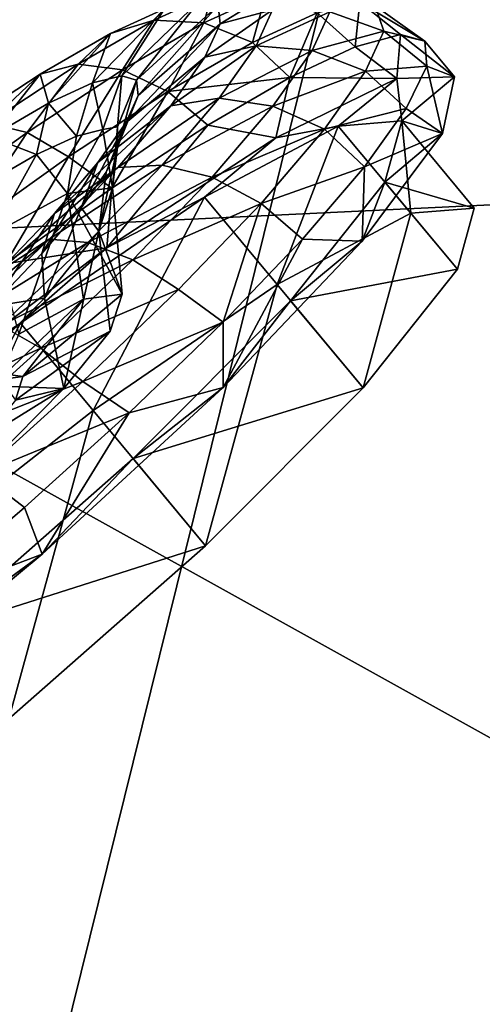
# Model space of a CAD drawing. Header units: metres. Extents: x 0 to 1501, y -1015 to 0.
# Tile 93 of 107: x 1196 to 1216, y -535 to -492. Entities that reach past the tile are written whole.
import ezdxf

# ---------------------------------------------------------------- set-up
doc = ezdxf.new("R2010")
doc.units = ezdxf.units.M

msp = doc.modelspace()

# ---------------------------------------------------------------- linework, layer by layer
at = {"layer": 'None'}
for points in [[(1165.89502, -510.339233, -406), (1181.770264, -278.229675, -406), (1214.653198, -468.930359, -406)], [(1214.653198, -468.930359, -406), (1261.500244, -425.873413, -406), (1265.171631, -499.751129, -3)], [(1211.205933, -454.142822, -398.780426), (1168.824829, -490.632263, -398.780426), (1170.257324, -492.355591, -397.307617)], [(1212.697388, -455.81546, -397.307617), (1211.205933, -454.142822, -398.780426), (1170.257324, -492.355591, -397.307617)], [(1212.697388, -455.81546, -397.307617), (1170.257324, -492.355591, -397.307617), (1171.599976, -493.970581, -395.641296)], [(1214.095093, -457.382996, -395.641296), (1212.697388, -455.81546, -397.307617), (1171.599976, -493.970581, -395.641296)], [(1214.095093, -457.382996, -395.641296), (1171.599976, -493.970581, -395.641296), (1172.841675, -495.464264, -393.793457)], [(1215.387695, -458.832794, -393.793457), (1214.095093, -457.382996, -395.641296), (1172.841675, -495.464264, -393.793457)], [(1215.387695, -458.832794, -393.793457), (1172.841675, -495.464264, -393.793457), (1173.973389, -496.825653, -391.779236)], [(1216.565918, -460.154144, -391.779236), (1215.387695, -458.832794, -393.793457), (1173.973389, -496.825653, -391.779236)], [(1216.565918, -460.154144, -391.779236), (1173.973389, -496.825653, -391.779236), (1174.98645, -498.04422, -389.61441)], [(1217.620605, -461.336914, -389.61441), (1216.565918, -460.154144, -391.779236), (1174.98645, -498.04422, -389.61441)], [(1217.620605, -461.336914, -389.61441), (1174.98645, -498.04422, -389.61441), (1175.871948, -499.109497, -387.314758)], [(1218.54248, -462.37088, -387.314758), (1217.620605, -461.336914, -389.61441), (1175.871948, -499.109497, -387.314758)], [(1218.54248, -462.37088, -387.314758), (1175.871948, -499.109497, -387.314758), (1176.62207, -500.01181, -384.897552)], [(1219.323364, -463.246674, -384.897552), (1218.54248, -462.37088, -387.314758), (1176.62207, -500.01181, -384.897552)], [(1219.323364, -463.246674, -384.897552), (1176.62207, -500.01181, -384.897552), (1177.231445, -500.744812, -382.385681)], [(1219.957764, -463.958099, -382.385681), (1219.323364, -463.246674, -384.897552), (1177.231445, -500.744812, -382.385681)], [(1219.957764, -463.958099, -382.385681), (1177.231445, -500.744812, -382.385681), (1177.695435, -501.302917, -379.803467)], [(1220.440796, -464.499817, -379.803467), (1219.957764, -463.958099, -382.385681), (1177.695435, -501.302917, -379.803467)], [(1220.440796, -464.499817, -379.803467), (1177.695435, -501.302917, -379.803467), (1177.98938, -501.70163, -377.175201)], [(1220.748169, -464.88623, -377.175201), (1220.440796, -464.499817, -379.803467), (1177.98938, -501.70163, -377.175201)], [(1177.98938, -501.70163, -377.175201), (1263.665771, -497.59726), (1220.748169, -464.88623, -377.175201)], [(1165.89502, -510.339233, -406), (1214.653198, -468.930359, -406), (1191.480957, -562.496277, -3)], [(1191.480957, -562.496277, -3), (1214.653198, -468.930359, -406), (1228.776978, -531.653076, -3)], [(1214.653198, -468.930359, -406), (1265.171631, -499.751129, -3), (1228.776978, -531.653076, -3)], [(1177.98938, -501.70163, -377.175201), (1227.581055, -529.246155), (1263.665771, -497.59726)], [(1190.607788, -559.852417), (1227.581055, -529.246155), (1177.98938, -501.70163, -377.175201)], [(1190.607788, -559.852417), (1349.402466, -571.651245), (1227.581055, -529.246155)], [(1228.776978, -531.653076, -3), (1346.015503, -571.374329, -3), (1191.480957, -562.496277, -3)]]:
    msp.add_3dface(points, dxfattribs=at)
at = {"layer": 'None01'}
for points in [[(1420.450195, -116.977798, -410), (1404.711548, -104.637085, -410), (937.769287, -700.150574, -410)], [(1404.711548, -104.637085, -410), (1404.711548, -104.637085, -430), (937.769287, -700.150574, -410)], [(1404.711548, -104.637085, -430), (937.769287, -700.150574, -430), (937.769287, -700.150574, -410)], [(937.769287, -700.150574, -430), (1404.711548, -104.637085, -430), (1420.450195, -116.977798, -430)], [(953.507996, -712.491272, -410), (1420.450195, -116.977798, -410), (937.769287, -700.150574, -410)], [(953.507996, -712.491272, -430), (937.769287, -700.150574, -430), (1420.450195, -116.977798, -430)], [(953.507996, -712.491272, -410), (953.507996, -712.491272, -430), (1420.450195, -116.977798, -410)], [(953.507996, -712.491272, -430), (1420.450195, -116.977798, -430), (1420.450195, -116.977798, -410)]]:
    msp.add_3dface(points, dxfattribs=at)
at = {"layer": 'None012346'}
for points in [[(1207.253052, -490.423676, -248.338425), (1204.679077, -491.143677, -248.184921), (1204.769531, -491.955505, -243.332367)], [(1207.05835, -491.337982, -243.06868), (1207.253052, -490.423676, -248.338425), (1204.769531, -491.955505, -243.332367)], [(1204.054932, -491.91214, -265.349762), (1201.892822, -491.790161, -264.096344), (1204.434692, -490.620453, -258.931091)], [(1204.434692, -490.620453, -258.931091), (1201.892822, -491.790161, -264.096344), (1202.343262, -491.291962, -258.00119)], [(1206.761963, -490.666412, -259.848755), (1204.054932, -491.91214, -265.349762), (1204.434692, -490.620453, -258.931091)], [(1206.180786, -492.773468, -266.349365), (1204.054932, -491.91214, -265.349762), (1206.761963, -490.666412, -259.848755)], [(1209.000732, -491.475739, -260.618713), (1206.180786, -492.773468, -266.349365), (1206.761963, -490.666412, -259.848755)], [(1199.205933, -494.53421, -256.276459), (1200.481689, -494.218048, -252.201904), (1202.343262, -491.291962, -258.00119)], [(1202.343262, -491.291962, -258.00119), (1199.992676, -492.373657, -262.777771), (1199.205933, -494.53421, -256.276459)], [(1201.892822, -491.790161, -264.096344), (1199.992676, -492.373657, -262.777771), (1202.343262, -491.291962, -258.00119)], [(1200.481689, -494.218048, -252.201904), (1203.897339, -490.906799, -253.03746), (1202.343262, -491.291962, -258.00119)], [(1200.481689, -494.218048, -252.201904), (1201.123413, -494.412506, -248.218597), (1203.897339, -490.906799, -253.03746)], [(1201.123413, -494.412506, -248.218597), (1204.679077, -491.143677, -248.184921), (1203.897339, -490.906799, -253.03746)], [(1204.679077, -491.143677, -248.184921), (1201.123413, -494.412506, -248.218597), (1201.197632, -495.078888, -244.235306)], [(1204.769531, -491.955505, -243.332367), (1204.679077, -491.143677, -248.184921), (1201.197632, -495.078888, -244.235306)], [(1209.000732, -491.475739, -260.618713), (1210.865356, -491.013641, -254.663544), (1210.659302, -492.958496, -261.620575)], [(1211.911621, -492.27182, -243.019989), (1211.541626, -491.165588, -248.80397), (1209.556152, -491.430573, -242.955338)], [(1210.865356, -491.013641, -254.663544), (1212.646118, -492.422302, -255.514526), (1210.659302, -492.958496, -261.620575)], [(1210.865356, -491.013641, -254.663544), (1211.541626, -491.165588, -248.80397), (1213.702271, -492.70462, -249.164444)], [(1213.702271, -492.70462, -249.164444), (1212.646118, -492.422302, -255.514526), (1210.865356, -491.013641, -254.663544)], [(1213.702271, -492.70462, -249.164444), (1211.541626, -491.165588, -248.80397), (1211.911621, -492.27182, -243.019989)], [(1206.342529, -492.91449, -237.70108), (1207.05835, -491.337982, -243.06868), (1204.107544, -493.413391, -238.368652)], [(1207.05835, -491.337982, -243.06868), (1204.769531, -491.955505, -243.332367), (1204.107544, -493.413391, -238.368652)], [(1207.818115, -494.292603, -267.247955), (1206.180786, -492.773468, -266.349365), (1209.000732, -491.475739, -260.618713)], [(1209.556152, -491.430573, -242.955338), (1207.05835, -491.337982, -243.06868), (1206.342529, -492.91449, -237.70108)], [(1208.793701, -493.109589, -237.238846), (1209.556152, -491.430573, -242.955338), (1206.342529, -492.91449, -237.70108)], [(1210.659302, -492.958496, -261.620575), (1207.818115, -494.292603, -267.247955), (1209.000732, -491.475739, -260.618713)], [(1211.911621, -492.27182, -243.019989), (1209.556152, -491.430573, -242.955338), (1208.793701, -493.109589, -237.238846)], [(1199.992676, -492.373657, -262.777771), (1201.892822, -491.790161, -264.096344), (1198.570313, -493.71048, -268.707397)], [(1198.570313, -493.71048, -268.707397), (1201.892822, -491.790161, -264.096344), (1200.516357, -493.957306, -270.260529)], [(1201.892822, -491.790161, -264.096344), (1204.054932, -491.91214, -265.349762), (1200.516357, -493.957306, -270.260529)], [(1200.516357, -493.957306, -270.260529), (1204.054932, -491.91214, -265.349762), (1202.494385, -494.904022, -271.465149)], [(1204.107544, -493.413391, -238.368652), (1204.769531, -491.955505, -243.332367), (1200.654175, -496.275635, -240.160751)], [(1204.769531, -491.955505, -243.332367), (1201.197632, -495.078888, -244.235306), (1200.654175, -496.275635, -240.160751)], [(1204.054932, -491.91214, -265.349762), (1206.180786, -492.773468, -266.349365), (1202.494385, -494.904022, -271.465149)], [(1197.276489, -495.42215, -260.197418), (1199.992676, -492.373657, -262.777771), (1196.920166, -494.149475, -267.04187)], [(1196.920166, -494.149475, -267.04187), (1199.992676, -492.373657, -262.777771), (1198.570313, -493.71048, -268.707397)], [(1199.992676, -492.373657, -262.777771), (1197.276489, -495.42215, -260.197418), (1199.205933, -494.53421, -256.276459)], [(1211.117432, -494.020905, -237.064835), (1211.911621, -492.27182, -243.019989), (1208.793701, -493.109589, -237.238846)], [(1212.477539, -494.332062, -260.582703), (1210.659302, -492.958496, -261.620575), (1212.646118, -492.422302, -255.514526)], [(1213.787354, -493.794647, -242.814362), (1211.911621, -492.27182, -243.019989), (1211.117432, -494.020905, -237.064835)], [(1213.787354, -493.794647, -242.814362), (1213.702271, -492.70462, -249.164444), (1211.911621, -492.27182, -243.019989)], [(1215.002075, -494.267517, -249.450119), (1212.477539, -494.332062, -260.582703), (1212.646118, -492.422302, -255.514526)], [(1213.702271, -492.70462, -249.164444), (1215.002075, -494.267517, -249.450119), (1212.646118, -492.422302, -255.514526)], [(1202.494385, -494.904022, -271.465149), (1206.180786, -492.773468, -266.349365), (1207.818115, -494.292603, -267.247955)], [(1204.729004, -495.20047, -232.535812), (1206.342529, -492.91449, -237.70108), (1202.615479, -495.527374, -233.592056)], [(1206.342529, -492.91449, -237.70108), (1204.107544, -493.413391, -238.368652), (1202.615479, -495.527374, -233.592056)], [(1208.793701, -493.109589, -237.238846), (1206.342529, -492.91449, -237.70108), (1204.729004, -495.20047, -232.535812)], [(1207.818115, -494.292603, -267.247955), (1210.659302, -492.958496, -261.620575), (1212.477539, -494.332062, -260.582703)], [(1213.787354, -493.794647, -242.814362), (1215.002075, -494.267517, -249.450119), (1213.702271, -492.70462, -249.164444)], [(1202.615479, -495.527374, -233.592056), (1204.107544, -493.413391, -238.368652), (1199.429321, -498.010925, -236.239792)], [(1204.107544, -493.413391, -238.368652), (1200.654175, -496.275635, -240.160751), (1199.429321, -498.010925, -236.239792)], [(1207.075439, -495.544128, -231.737839), (1208.793701, -493.109589, -237.238846), (1204.729004, -495.20047, -232.535812)], [(1211.117432, -494.020905, -237.064835), (1208.793701, -493.109589, -237.238846), (1207.075439, -495.544128, -231.737839)], [(1196.920166, -494.149475, -267.04187), (1198.570313, -493.71048, -268.707397), (1194.653564, -496.283081, -272.453094)], [(1194.653564, -496.283081, -272.453094), (1198.570313, -493.71048, -268.707397), (1196.345093, -496.697113, -274.249695)], [(1198.570313, -493.71048, -268.707397), (1200.516357, -493.957306, -270.260529), (1196.345093, -496.697113, -274.249695)], [(1212.897949, -495.650421, -236.708298), (1213.787354, -493.794647, -242.814362), (1211.117432, -494.020905, -237.064835)], [(1212.897949, -495.650421, -236.708298), (1214.478394, -496.737946, -238.317551), (1213.787354, -493.794647, -242.814362)], [(1214.478394, -496.737946, -238.317551), (1215.002075, -494.267517, -249.450119), (1213.787354, -493.794647, -242.814362)], [(1194.754272, -496.879852, -263.697662), (1196.920166, -494.149475, -267.04187), (1193.298096, -496.528503, -270.505707)], [(1193.298096, -496.528503, -270.505707), (1196.920166, -494.149475, -267.04187), (1194.653564, -496.283081, -272.453094)], [(1194.754272, -496.879852, -263.697662), (1197.276489, -495.42215, -260.197418), (1196.920166, -494.149475, -267.04187)], [(1196.345093, -496.697113, -274.249695), (1200.516357, -493.957306, -270.260529), (1198.149048, -497.758209, -275.62085)], [(1200.516357, -493.957306, -270.260529), (1202.494385, -494.904022, -271.465149), (1198.149048, -497.758209, -275.62085)], [(1199.648315, -496.566803, -251.980423), (1200.481689, -494.218048, -252.201904), (1199.205933, -494.53421, -256.276459)], [(1199.648315, -496.566803, -251.980423), (1200.293701, -496.455353, -248.364792), (1200.481689, -494.218048, -252.201904)], [(1200.293701, -496.455353, -248.364792), (1201.123413, -494.412506, -248.218597), (1200.481689, -494.218048, -252.201904)], [(1202.494385, -494.904022, -271.465149), (1207.818115, -494.292603, -267.247955), (1204.232056, -496.373383, -272.180389)], [(1204.232056, -496.373383, -272.180389), (1207.818115, -494.292603, -267.247955), (1207.209351, -496.923798, -270.372528)], [(1209.327271, -496.557098, -231.334183), (1211.117432, -494.020905, -237.064835), (1207.075439, -495.544128, -231.737839)], [(1207.209351, -496.923798, -270.372528), (1207.818115, -494.292603, -267.247955), (1212.477539, -494.332062, -260.582703)], [(1212.897949, -495.650421, -236.708298), (1211.117432, -494.020905, -237.064835), (1209.327271, -496.557098, -231.334183)], [(1212.477539, -494.332062, -260.582703), (1215.002075, -494.267517, -249.450119), (1212.695435, -496.18576, -249.450119)], [(1212.695435, -496.18576, -249.450119), (1215.002075, -494.267517, -249.450119), (1214.478394, -496.737946, -238.317551)], [(1199.205933, -494.53421, -256.276459), (1197.276489, -495.42215, -260.197418), (1198.498291, -496.851807, -255.653336)], [(1198.498291, -496.851807, -255.653336), (1199.648315, -496.566803, -251.980423), (1199.205933, -494.53421, -256.276459)], [(1201.197632, -495.078888, -244.235306), (1201.123413, -494.412506, -248.218597), (1200.293579, -497.342804, -244.799088)], [(1201.123413, -494.412506, -248.218597), (1200.293701, -496.455353, -248.364792), (1200.293579, -497.342804, -244.799088)], [(1207.209351, -496.923798, -270.372528), (1212.477539, -494.332062, -260.582703), (1209.930176, -496.416443, -260.769379)], [(1209.930176, -496.416443, -260.769379), (1212.477539, -494.332062, -260.582703), (1212.695435, -496.18576, -249.450119)], [(1198.149048, -497.758209, -275.62085), (1202.494385, -494.904022, -271.465149), (1200.038574, -499.120819, -276.228333)], [(1200.654175, -496.275635, -240.160751), (1201.197632, -495.078888, -244.235306), (1199.803711, -498.42157, -241.12616)], [(1201.197632, -495.078888, -244.235306), (1200.293579, -497.342804, -244.799088), (1199.803711, -498.42157, -241.12616)], [(1200.038574, -499.120819, -276.228333), (1202.494385, -494.904022, -271.465149), (1204.232056, -496.373383, -272.180389)], [(1196.759033, -497.652222, -259.187805), (1197.276489, -495.42215, -260.197418), (1194.754272, -496.879852, -263.697662)], [(1197.276489, -495.42215, -260.197418), (1196.759033, -497.652222, -259.187805), (1198.498291, -496.851807, -255.653336)], [(1200.309204, -498.224731, -229.327957), (1202.615479, -495.527374, -233.592056), (1197.536255, -500.225098, -232.739532)], [(1202.615479, -495.527374, -233.592056), (1199.429321, -498.010925, -236.239792), (1197.536255, -500.225098, -232.739532)], [(1202.235107, -498.11731, -227.924744), (1204.729004, -495.20047, -232.535812), (1200.309204, -498.224731, -229.327957)], [(1204.729004, -495.20047, -232.535812), (1202.615479, -495.527374, -233.592056), (1200.309204, -498.224731, -229.327957)], [(1207.075439, -495.544128, -231.737839), (1204.729004, -495.20047, -232.535812), (1202.235107, -498.11731, -227.924744)], [(1204.419434, -498.650574, -226.827072), (1207.075439, -495.544128, -231.737839), (1202.235107, -498.11731, -227.924744)], [(1209.327271, -496.557098, -231.334183), (1207.075439, -495.544128, -231.737839), (1204.419434, -498.650574, -226.827072)], [(1211.068237, -498.200684, -231.080933), (1212.897949, -495.650421, -236.708298), (1209.327271, -496.557098, -231.334183)], [(1214.478394, -496.737946, -238.317551), (1212.897949, -495.650421, -236.708298), (1211.068237, -498.200684, -231.080933)], [(1194.653564, -496.283081, -272.453094), (1196.345093, -496.697113, -274.249695), (1191.817871, -499.941162, -277.099548)], [(1199.429321, -498.010925, -236.239792), (1200.654175, -496.275635, -240.160751), (1198.699707, -499.985809, -237.591705)], [(1200.654175, -496.275635, -240.160751), (1199.803711, -498.42157, -241.12616), (1198.699707, -499.985809, -237.591705)], [(1200.081055, -499.110535, -248.632584), (1200.293701, -496.455353, -248.364792), (1199.648315, -496.566803, -251.980423)], [(1199.832886, -501.730103, -277.638794), (1200.038574, -499.120819, -276.228333), (1204.232056, -496.373383, -272.180389)], [(1199.832886, -501.730103, -277.638794), (1204.232056, -496.373383, -272.180389), (1207.209351, -496.923798, -270.372528)], [(1200.293579, -497.342804, -244.799088), (1200.293701, -496.455353, -248.364792), (1200.081055, -499.110535, -248.632584)], [(1204.0896, -499.519653, -270.365387), (1207.209351, -496.923798, -270.372528), (1209.930176, -496.416443, -260.769379)], [(1204.0896, -499.519653, -270.365387), (1209.930176, -496.416443, -260.769379), (1207.255493, -503.326569, -271.061249)], [(1209.930176, -496.416443, -260.769379), (1213.096069, -500.223358, -261.46524), (1207.255493, -503.326569, -271.061249)], [(1209.930176, -496.416443, -260.769379), (1212.695435, -496.18576, -249.450119), (1213.096069, -500.223358, -261.46524)], [(1212.695435, -496.18576, -249.450119), (1214.478394, -496.737946, -238.317551), (1211.964478, -498.862701, -238.130859)], [(1215.86145, -499.992676, -250.145996), (1212.695435, -496.18576, -249.450119), (1211.964478, -498.862701, -238.130859)], [(1212.695435, -496.18576, -249.450119), (1215.86145, -499.992676, -250.145996), (1213.096069, -500.223358, -261.46524)], [(1191.817871, -499.941162, -277.099548), (1196.345093, -496.697113, -274.249695), (1193.432861, -501.137695, -278.589691)], [(1196.345093, -496.697113, -274.249695), (1198.149048, -497.758209, -275.62085), (1193.432861, -501.137695, -278.589691)], [(1194.485474, -498.966248, -262.343048), (1196.759033, -497.652222, -259.187805), (1194.754272, -496.879852, -263.697662)], [(1196.759033, -497.652222, -259.187805), (1198.108032, -499.365021, -256.216705), (1198.498291, -496.851807, -255.653336)], [(1198.108032, -499.365021, -256.216705), (1199.648315, -496.566803, -251.980423), (1198.498291, -496.851807, -255.653336)], [(1198.108032, -499.365021, -256.216705), (1200.081055, -499.110535, -248.632584), (1199.648315, -496.566803, -251.980423)], [(1206.560547, -499.793213, -226.218384), (1209.327271, -496.557098, -231.334183), (1204.419434, -498.650574, -226.827072)], [(1211.068237, -498.200684, -231.080933), (1209.327271, -496.557098, -231.334183), (1206.560547, -499.793213, -226.218384)], [(1214.478394, -496.737946, -238.317551), (1210.969727, -501.445404, -228.52774), (1211.964478, -498.862701, -238.130859)], [(1210.969727, -501.445404, -228.52774), (1214.478394, -496.737946, -238.317551), (1211.068237, -498.200684, -231.080933)], [(1199.832886, -501.730103, -277.638794), (1207.209351, -496.923798, -270.372528), (1204.0896, -499.519653, -270.365387)], [(1194.485474, -498.966248, -262.343048), (1194.80835, -501.153168, -261.446991), (1196.759033, -497.652222, -259.187805)], [(1194.80835, -501.153168, -261.446991), (1198.108032, -499.365021, -256.216705), (1196.759033, -497.652222, -259.187805)], [(1199.803711, -498.42157, -241.12616), (1200.293579, -497.342804, -244.799088), (1199.471069, -501.004028, -241.048477)], [(1199.471069, -501.004028, -241.048477), (1200.293579, -497.342804, -244.799088), (1200.081055, -499.110535, -248.632584)], [(1193.432861, -501.137695, -278.589691), (1198.149048, -497.758209, -275.62085), (1195.39917, -502.429382, -279.236237)], [(1195.39917, -502.429382, -279.236237), (1198.149048, -497.758209, -275.62085), (1200.038574, -499.120819, -276.228333)], [(1197.536255, -500.225098, -232.739532), (1199.429321, -498.010925, -236.239792), (1196.993164, -501.98175, -234.436462)], [(1199.429321, -498.010925, -236.239792), (1198.699707, -499.985809, -237.591705), (1196.993164, -501.98175, -234.436462)], [(1200.309204, -498.224731, -229.327957), (1197.309814, -501.352325, -225.86412), (1202.235107, -498.11731, -227.924744)], [(1197.309814, -501.352325, -225.86412), (1198.991699, -501.49942, -224.179062), (1202.235107, -498.11731, -227.924744)], [(1202.235107, -498.11731, -227.924744), (1198.991699, -501.49942, -224.179062), (1204.419434, -498.650574, -226.827072)], [(1197.536255, -500.225098, -232.739532), (1195.074097, -502.79245, -229.896179), (1200.309204, -498.224731, -229.327957)], [(1195.074097, -502.79245, -229.896179), (1197.309814, -501.352325, -225.86412), (1200.309204, -498.224731, -229.327957)], [(1198.699707, -499.985809, -237.591705), (1199.803711, -498.42157, -241.12616), (1199.471069, -501.004028, -241.048477)], [(1208.368652, -501.347412, -226.148499), (1211.068237, -498.200684, -231.080933), (1206.560547, -499.793213, -226.218384)], [(1210.969727, -501.445404, -228.52774), (1211.068237, -498.200684, -231.080933), (1208.368652, -501.347412, -226.148499)], [(1198.991699, -501.49942, -224.179062), (1200.965088, -502.252502, -222.837921), (1204.419434, -498.650574, -226.827072)], [(1204.419434, -498.650574, -226.827072), (1200.965088, -502.252502, -222.837921), (1206.560547, -499.793213, -226.218384)], [(1211.964478, -498.862701, -238.130859), (1210.969727, -501.445404, -228.52774), (1207.848633, -504.039734, -228.534851)], [(1215.130493, -502.669586, -238.826721), (1211.964478, -498.862701, -238.130859), (1207.848633, -504.039734, -228.534851)], [(1215.130493, -502.669586, -238.826721), (1215.86145, -499.992676, -250.145996), (1211.964478, -498.862701, -238.130859)], [(1198.108032, -499.365021, -256.216705), (1194.80835, -501.153168, -261.446991), (1195.985352, -505.503937, -260.127502)], [(1195.39917, -502.429382, -279.236237), (1200.038574, -499.120819, -276.228333), (1199.832886, -501.730103, -277.638794)], [(1198.811646, -503.972961, -255.644318), (1198.108032, -499.365021, -256.216705), (1195.985352, -505.503937, -260.127502)], [(1200.493286, -503.757599, -249.171783), (1200.081055, -499.110535, -248.632584), (1198.108032, -499.365021, -256.216705)], [(1198.811646, -503.972961, -255.644318), (1200.493286, -503.757599, -249.171783), (1198.108032, -499.365021, -256.216705)], [(1200.081055, -499.110535, -248.632584), (1200.493286, -503.757599, -249.171783), (1199.471069, -501.004028, -241.048477)], [(1196.062866, -505.022919, -276.777252), (1199.832886, -501.730103, -277.638794), (1204.0896, -499.519653, -270.365387)], [(1196.062866, -505.022919, -276.777252), (1204.0896, -499.519653, -270.365387), (1199.22876, -508.829834, -277.473114)], [(1204.0896, -499.519653, -270.365387), (1207.255493, -503.326569, -271.061249), (1199.22876, -508.829834, -277.473114)], [(1200.965088, -502.252502, -222.837921), (1202.961914, -503.545532, -222.062698), (1206.560547, -499.793213, -226.218384)], [(1202.961914, -503.545532, -222.062698), (1204.90271, -504.969696, -222.100555), (1206.560547, -499.793213, -226.218384)], [(1206.560547, -499.793213, -226.218384), (1204.90271, -504.969696, -222.100555), (1208.368652, -501.347412, -226.148499)], [(1196.993164, -501.98175, -234.436462), (1194.773804, -504.296021, -231.873367), (1197.536255, -500.225098, -232.739532)], [(1194.773804, -504.296021, -231.873367), (1195.074097, -502.79245, -229.896179), (1197.536255, -500.225098, -232.739532)], [(1196.993164, -501.98175, -234.436462), (1198.699707, -499.985809, -237.591705), (1197.11145, -503.922516, -235.818192)], [(1198.699707, -499.985809, -237.591705), (1199.471069, -501.004028, -241.048477), (1197.11145, -503.922516, -235.818192)], [(1207.255493, -503.326569, -271.061249), (1213.096069, -500.223358, -261.46524), (1211.014526, -507.846619, -229.230713)], [(1211.014526, -507.846619, -229.230713), (1213.096069, -500.223358, -261.46524), (1215.130493, -502.669586, -238.826721)], [(1213.096069, -500.223358, -261.46524), (1215.86145, -499.992676, -250.145996), (1215.130493, -502.669586, -238.826721)], [(1197.954468, -507.871613, -238.216049), (1197.11145, -503.922516, -235.818192), (1199.471069, -501.004028, -241.048477)], [(1199.471069, -501.004028, -241.048477), (1199.974976, -505.371765, -242.699249), (1197.954468, -507.871613, -238.216049)], [(1200.493286, -503.757599, -249.171783), (1199.974976, -505.371765, -242.699249), (1199.471069, -501.004028, -241.048477)], [(1193.823486, -504.703949, -223.389542), (1197.309814, -501.352325, -225.86412), (1192.212402, -505.543701, -227.864883)], [(1197.309814, -501.352325, -225.86412), (1195.074097, -502.79245, -229.896179), (1192.212402, -505.543701, -227.864883)], [(1198.991699, -501.49942, -224.179062), (1197.309814, -501.352325, -225.86412), (1193.823486, -504.703949, -223.389542)], [(1195.22168, -505.123779, -221.503128), (1198.991699, -501.49942, -224.179062), (1193.823486, -504.703949, -223.389542)], [(1200.965088, -502.252502, -222.837921), (1198.991699, -501.49942, -224.179062), (1195.22168, -505.123779, -221.503128)], [(1204.89917, -507.822052, -221.261459), (1208.368652, -501.347412, -226.148499), (1204.90271, -504.969696, -222.100555)], [(1204.89917, -507.822052, -221.261459), (1210.969727, -501.445404, -228.52774), (1208.368652, -501.347412, -226.148499)], [(1210.969727, -501.445404, -228.52774), (1204.89917, -507.822052, -221.261459), (1207.848633, -504.039734, -228.534851)], [(1191.237915, -508.171295, -281.505096), (1199.832886, -501.730103, -277.638794), (1196.062866, -505.022919, -276.777252)], [(1191.237915, -508.171295, -281.505096), (1195.39917, -502.429382, -279.236237), (1199.832886, -501.730103, -277.638794)], [(1196.993164, -501.98175, -234.436462), (1197.11145, -503.922516, -235.818192), (1194.773804, -504.296021, -231.873367)], [(1195.22168, -505.123779, -221.503128), (1196.950073, -506.112427, -219.988052), (1200.965088, -502.252502, -222.837921)], [(1196.950073, -506.112427, -219.988052), (1202.961914, -503.545532, -222.062698), (1200.965088, -502.252502, -222.837921)], [(1211.014526, -507.846619, -229.230713), (1215.130493, -502.669586, -238.826721), (1207.848633, -504.039734, -228.534851)], [(1199.22876, -508.829834, -277.473114), (1207.255493, -503.326569, -271.061249), (1204.140259, -514.735596, -222.818878)], [(1204.140259, -514.735596, -222.818878), (1207.255493, -503.326569, -271.061249), (1211.014526, -507.846619, -229.230713)], [(1199.974976, -505.371765, -242.699249), (1200.493286, -503.757599, -249.171783), (1196.168213, -507.354462, -249.171783)], [(1200.493286, -503.757599, -249.171783), (1198.811646, -503.972961, -255.644318), (1196.168213, -507.354462, -249.171783)], [(1202.961914, -503.545532, -222.062698), (1196.950073, -506.112427, -219.988052), (1198.779297, -507.566589, -219.093857)], [(1198.779297, -507.566589, -219.093857), (1204.90271, -504.969696, -222.100555), (1202.961914, -503.545532, -222.062698)], [(1197.11145, -503.922516, -235.818192), (1193.378052, -507.693512, -232.173584), (1194.773804, -504.296021, -231.873367)], [(1193.378052, -507.693512, -232.173584), (1197.11145, -503.922516, -235.818192), (1197.954468, -507.871613, -238.216049)], [(1196.168213, -507.354462, -249.171783), (1198.811646, -503.972961, -255.644318), (1195.10376, -507.487091, -253.289017)], [(1198.811646, -503.972961, -255.644318), (1195.985352, -505.503937, -260.127502), (1195.10376, -507.487091, -253.289017)], [(1207.848633, -504.039734, -228.534851), (1204.89917, -507.822052, -221.261459), (1200.974243, -510.92868, -222.123001)], [(1211.014526, -507.846619, -229.230713), (1207.848633, -504.039734, -228.534851), (1200.974243, -510.92868, -222.123001)], [(1187.072021, -512.08844, -279.028778), (1191.237915, -508.171295, -281.505096), (1196.062866, -505.022919, -276.777252)], [(1187.072021, -512.08844, -279.028778), (1196.062866, -505.022919, -276.777252), (1190.237915, -515.895386, -279.72464)], [(1196.062866, -505.022919, -276.777252), (1199.22876, -508.829834, -277.473114), (1190.237915, -515.895386, -279.72464)], [(1200.803833, -508.928284, -219.092667), (1204.90271, -504.969696, -222.100555), (1198.779297, -507.566589, -219.093857)], [(1200.803833, -508.928284, -219.092667), (1204.89917, -507.822052, -221.261459), (1204.90271, -504.969696, -222.100555)], [(1191.192871, -508.756378, -219.959824), (1196.950073, -506.112427, -219.988052), (1195.22168, -505.123779, -221.503128)], [(1197.954468, -507.871613, -238.216049), (1199.974976, -505.371765, -242.699249), (1195.84375, -508.376892, -245.054535)], [(1199.974976, -505.371765, -242.699249), (1196.168213, -507.354462, -249.171783), (1195.84375, -508.376892, -245.054535)], [(1192.659424, -509.981171, -218.344437), (1196.950073, -506.112427, -219.988052), (1191.192871, -508.756378, -219.959824)], [(1196.950073, -506.112427, -219.988052), (1192.659424, -509.981171, -218.344437), (1198.779297, -507.566589, -219.093857)], [(1196.168213, -507.354462, -249.171783), (1194.966553, -507.191681, -249.046204), (1195.84375, -508.376892, -245.054535)], [(1195.10376, -507.487091, -253.289017), (1194.966553, -507.191681, -249.046204), (1196.168213, -507.354462, -249.171783)], [(1198.779297, -507.566589, -219.093857), (1192.659424, -509.981171, -218.344437), (1194.30957, -511.596832, -217.381607)], [(1194.30957, -511.596832, -217.381607), (1200.803833, -508.928284, -219.092667), (1198.779297, -507.566589, -219.093857)], [(1194.754028, -511.103668, -235.094757), (1193.378052, -507.693512, -232.173584), (1197.954468, -507.871613, -238.216049)], [(1194.754028, -511.103668, -235.094757), (1197.954468, -507.871613, -238.216049), (1194.542236, -509.989349, -242.154984)], [(1197.954468, -507.871613, -238.216049), (1195.84375, -508.376892, -245.054535), (1194.542236, -509.989349, -242.154984)], [(1204.89917, -507.822052, -221.261459), (1196.999023, -515.098816, -217.395157), (1200.974243, -510.92868, -222.123001)], [(1196.999023, -515.098816, -217.395157), (1204.89917, -507.822052, -221.261459), (1200.803833, -508.928284, -219.092667)], [(1204.140259, -514.735596, -222.818878), (1211.014526, -507.846619, -229.230713), (1200.974243, -510.92868, -222.123001)], [(1190.237915, -515.895386, -279.72464), (1199.22876, -508.829834, -277.473114), (1195.554077, -522.28772, -220.567337)], [(1196.229492, -513.071106, -217.240402), (1200.803833, -508.928284, -219.092667), (1194.30957, -511.596832, -217.381607)], [(1195.554077, -522.28772, -220.567337), (1199.22876, -508.829834, -277.473114), (1204.140259, -514.735596, -222.818878)], [(1196.229492, -513.071106, -217.240402), (1196.999023, -515.098816, -217.395157), (1200.803833, -508.928284, -219.092667)], [(1200.974243, -510.92868, -222.123001), (1196.999023, -515.098816, -217.395157), (1192.388062, -518.480774, -219.87146)], [(1204.140259, -514.735596, -222.818878), (1200.974243, -510.92868, -222.123001), (1192.388062, -518.480774, -219.87146)], [(1191.355347, -517.238953, -216.614975), (1196.229492, -513.071106, -217.240402), (1194.30957, -511.596832, -217.381607)], [(1196.999023, -515.098816, -217.395157), (1196.229492, -513.071106, -217.240402), (1191.355347, -517.238953, -216.614975)], [(1195.554077, -522.28772, -220.567337), (1204.140259, -514.735596, -222.818878), (1192.388062, -518.480774, -219.87146)], [(1196.999023, -515.098816, -217.395157), (1188.222168, -522.397949, -217.395157), (1192.388062, -518.480774, -219.87146)], [(1188.222168, -522.397949, -217.395157), (1196.999023, -515.098816, -217.395157), (1191.355347, -517.238953, -216.614975)]]:
    msp.add_3dface(points, dxfattribs=at)

doc.saveas('drawing.dxf')
